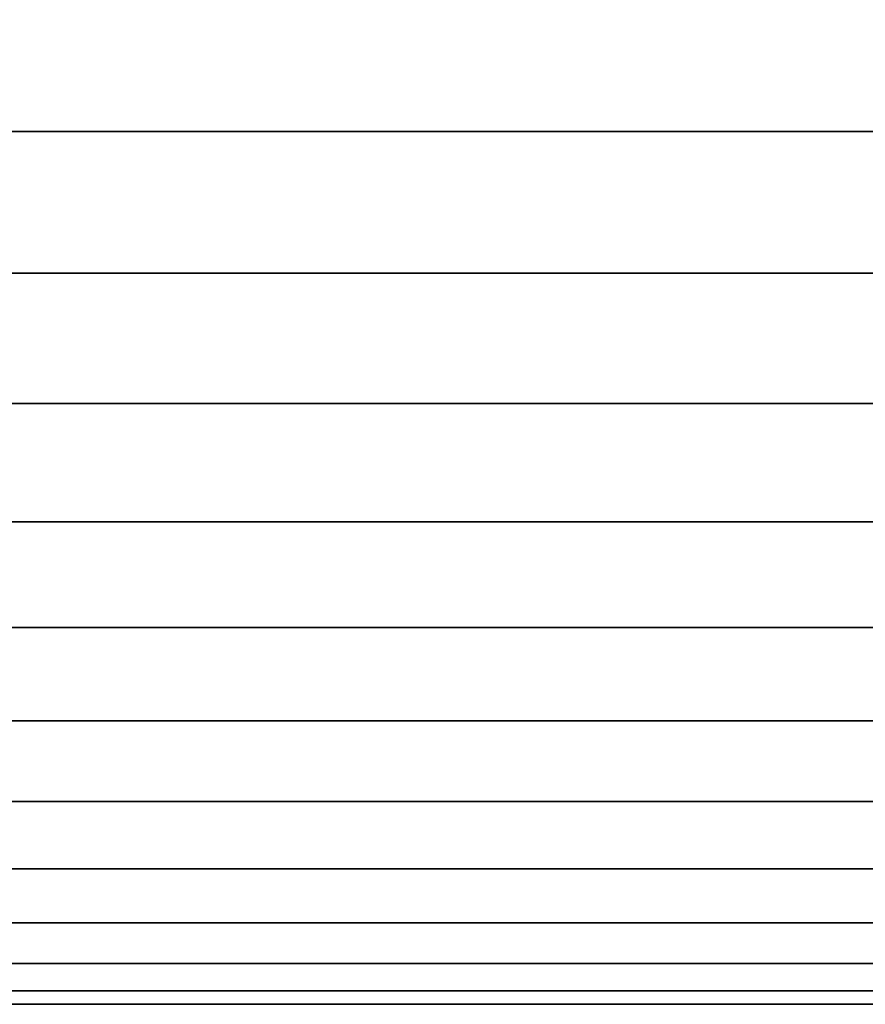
# Model space of a CAD drawing. Header units: metres. Extents: x -22 to 95, y -240 to 22.
# Tile 166 of 180: x 87.57 to 91.11, y -21.49 to -17.37. Entities that reach past the tile are written whole.
import ezdxf

# ---------------------------------------------------------------- set-up
doc = ezdxf.new("R2010")
doc.units = ezdxf.units.M
doc.layers.add('solid_10_151_013_XXX', color=7, linetype='CONTINUOUS')

msp = doc.modelspace()

# ---------------------------------------------------------------- linework, layer by layer
at = {"layer": 'solid_10_151_013_XXX'}
for points in [[(93.449997, -17.196547, 71.095398), (93.449997, -17.838058, 71.997765), (38.150002, -17.838055, 71.997757), (38.150002, -17.196543, 71.09539)], [(93.449997, -17.838058, 96.002235), (93.449997, -17.196547, 96.904602), (38.150002, -17.196543, 96.90461), (38.150002, -17.838055, 96.002243)], [(93.449997, -17.838058, 71.997765), (93.449997, -18.432266, 72.931961), (38.150002, -18.432264, 72.931953), (38.150002, -17.838055, 71.997757)], [(93.449997, -18.432266, 95.068039), (93.449997, -17.838058, 96.002235), (38.150002, -17.838055, 96.002243), (38.150002, -18.432264, 95.068047)], [(93.449997, -18.432266, 72.931961), (93.449997, -18.977596, 73.8955), (38.150002, -18.977594, 73.8955), (38.150002, -18.432264, 72.931953)], [(93.449997, -18.977596, 94.1045), (93.449997, -18.432266, 95.068039), (38.150002, -18.432264, 95.068047), (38.150002, -18.977594, 94.1045)], [(93.449997, -18.977596, 73.8955), (93.449997, -19.472599, 74.885841), (38.150002, -19.472599, 74.885841), (38.150002, -18.977594, 73.8955)], [(93.449997, -19.472599, 93.114159), (93.449997, -18.977596, 94.1045), (38.150002, -18.977594, 94.1045), (38.150002, -19.472599, 93.114159)], [(93.449997, -19.472599, 74.885841), (93.449997, -19.915966, 75.900352), (38.150002, -19.915966, 75.900352), (38.150002, -19.472599, 74.885841)], [(93.449997, -19.915966, 92.099648), (93.449997, -19.472599, 93.114159), (38.150002, -19.472599, 93.114159), (38.150002, -19.915966, 92.099648)], [(93.449997, -19.915966, 75.900352), (93.449997, -20.306519, 76.93634), (38.150002, -20.306519, 76.93634), (38.150002, -19.915966, 75.900352)], [(93.449997, -20.306519, 91.06366), (93.449997, -19.915966, 92.099648), (38.150002, -19.915966, 92.099648), (38.150002, -20.306519, 91.06366)], [(93.449997, -20.306519, 76.93634), (93.449997, -20.643223, 77.991058), (38.150002, -20.643223, 77.991058), (38.150002, -20.306519, 76.93634)], [(93.449997, -20.643223, 90.008942), (93.449997, -20.306519, 91.06366), (38.150002, -20.306519, 91.06366), (38.150002, -20.643223, 90.008942)], [(93.449997, -20.643223, 77.991058), (93.449997, -20.925184, 79.061714), (38.150002, -20.925184, 79.061714), (38.150002, -20.643223, 77.991058)], [(93.449997, -20.925184, 88.938286), (93.449997, -20.643223, 90.008942), (38.150002, -20.643223, 90.008942), (38.150002, -20.925184, 88.938286)], [(93.449997, -20.925184, 79.061714), (93.449997, -21.151657, 80.145462), (38.150002, -21.151655, 80.145462), (38.150002, -20.925184, 79.061714)], [(93.449997, -21.151657, 87.854538), (93.449997, -20.925184, 88.938286), (38.150002, -20.925184, 88.938286), (38.150002, -21.151655, 87.854538)], [(93.449997, -21.151657, 80.145462), (93.449997, -21.322037, 81.239433), (38.150002, -21.322037, 81.239433), (38.150002, -21.151655, 80.145462)], [(93.449997, -21.322037, 86.760567), (93.449997, -21.151657, 87.854538), (38.150002, -21.151655, 87.854538), (38.150002, -21.322037, 86.760567)], [(93.449997, -21.322037, 81.239433), (93.449997, -21.435877, 82.340729), (38.150002, -21.435877, 82.340729), (38.150002, -21.322037, 81.239433)], [(93.449997, -21.435877, 85.659271), (93.449997, -21.322037, 86.760567), (38.150002, -21.322037, 86.760567), (38.150002, -21.435877, 85.659271)], [(93.449997, -21.435877, 82.340729), (93.449997, -21.492872, 83.446419), (38.150002, -21.492872, 83.446419), (38.150002, -21.435877, 82.340729)], [(93.449997, -21.492872, 84.553581), (93.449997, -21.435877, 85.659271), (38.150002, -21.435877, 85.659271), (38.150002, -21.492872, 84.553581)], [(93.449997, -21.492872, 83.446419), (93.449997, -21.492872, 84.553581), (38.150002, -21.492872, 84.553581), (38.150002, -21.492872, 83.446419)]]:
    msp.add_3dface(points, dxfattribs=at)

doc.saveas('drawing.dxf')
